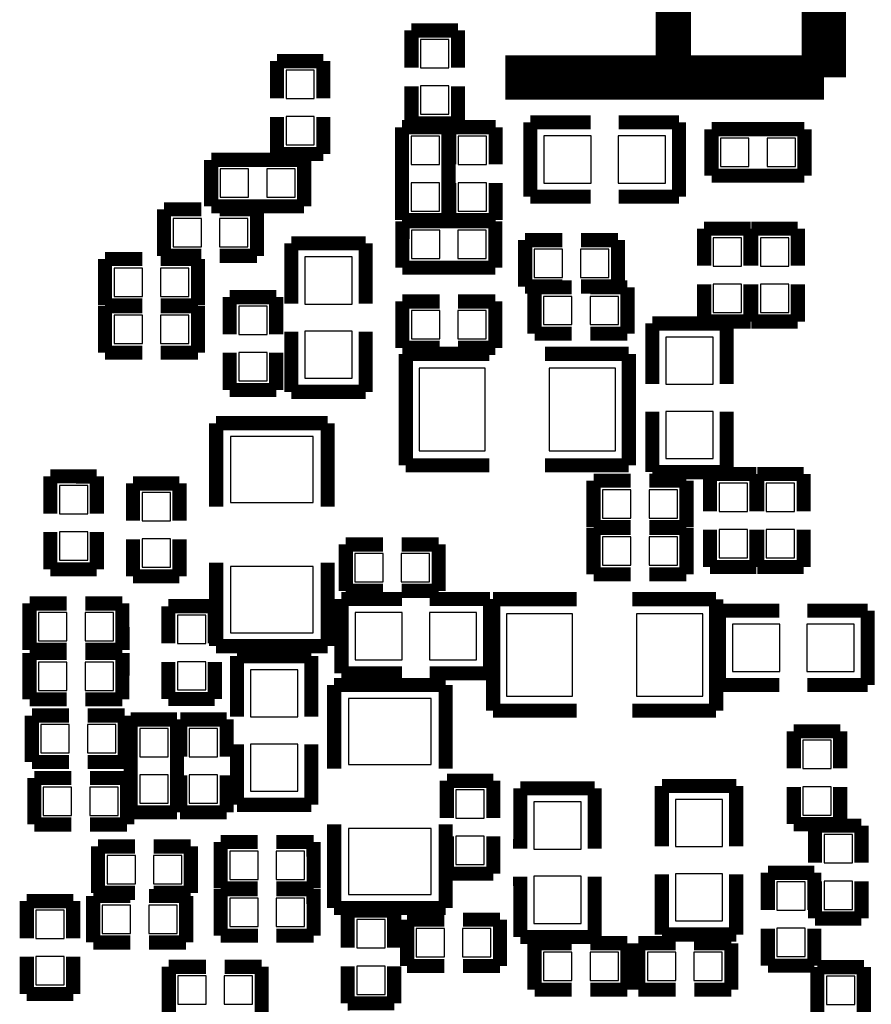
# Model space of a CAD drawing. Extents: x 0 to 65, y -0.2 to 30.2.
# Tile 4 of 237: x 24.2 to 33.4, y 8.9 to 19.5. Entities that reach past the tile are written whole.
import ezdxf

# ---------------------------------------------------------------- set-up
doc = ezdxf.new("R2010")
doc.units = 0
for name, color, linetype in [('BOARD_GEOMETRY_SILKSCREEN_', 1, 'CONTINUOUS'), ('PACKAGE_GEOMETRY_SILKSCREE', 4, 'CONTINUOUS'), ('PIN_B', 5, 'CONTINUOUS')]:
    doc.layers.add(name, color=color, linetype=linetype)

msp = doc.modelspace()

# ---------------------------------------------------------------- linework, layer by layer
at = {"layer": 'BOARD_GEOMETRY_SILKSCREEN_'}
for points, const_width in [([(31.22041, 18.841466), (31.22041, 20.651216)], 0.381), ([(32.83966, 20.460716), (32.83966, 18.841466)], 0.47625), ([(32.83966, 18.841466), (29.41066, 18.841466)], 0.47625)]:
    msp.add_lwpolyline(points, dxfattribs=dict(at, const_width=const_width))
at = {"layer": 'PACKAGE_GEOMETRY_SILKSCREE', "const_width": 0.1524}
for points in [[(28.90139, 19.346672), (28.401518, 19.346672)], [(28.401518, 19.346672), (28.401518, 18.946876)], [(28.90139, 18.946876), (28.90139, 19.346672)], [(26.953464, 19.016472), (26.953464, 18.616676)], [(27.453336, 19.016472), (26.953464, 19.016472)], [(27.453336, 18.616676), (27.453336, 19.016472)], [(28.401518, 18.346928), (28.401518, 18.746724)], [(28.90139, 18.746724), (28.90139, 18.346928)], [(26.953464, 18.016728), (26.953464, 18.416524)], [(27.453336, 18.416524), (27.453336, 18.016728)], [(28.29941, 18.305272), (28.299664, 17.305528)], [(28.799536, 18.305272), (28.29941, 18.305272)], [(28.90139, 18.346928), (28.401518, 18.346928)], [(28.799536, 17.305782), (28.799536, 18.305272)], [(29.307536, 18.305272), (28.807664, 18.305526)], [(28.807664, 18.305526), (28.807664, 17.90573)], [(29.307536, 17.905476), (29.307536, 18.305272)], [(29.6799, 18.35785), (30.329886, 18.35785)], [(29.6799, 17.55775), (29.6799, 18.35785)], [(30.630114, 18.35785), (31.2801, 18.35785)], [(31.2801, 18.35785), (31.2801, 17.55775)], [(32.630872, 18.283936), (31.631128, 18.283936)], [(31.631128, 18.283936), (31.631128, 17.784064)], [(32.630872, 17.784064), (32.630872, 18.283936)], [(26.246328, 17.95399), (26.246328, 17.453864)], [(27.245818, 17.95399), (26.246328, 17.95399)], [(27.453336, 18.016728), (26.953464, 18.016728)], [(27.246072, 17.454118), (27.245818, 17.95399)], [(31.631128, 17.784064), (32.630872, 17.784064)], [(28.807664, 17.305528), (28.807664, 17.705324)], [(29.307536, 17.705324), (29.307536, 17.305528)], [(30.329886, 17.55775), (29.6799, 17.55775)], [(31.2801, 17.55775), (30.630114, 17.55775)], [(25.738328, 17.420336), (25.738328, 16.920464)], [(26.138124, 17.420336), (25.738328, 17.420336)], [(26.246328, 17.453864), (27.246072, 17.454118)], [(26.338276, 17.420336), (26.738072, 17.420336)], [(26.738072, 17.420336), (26.738072, 16.920464)], [(28.299664, 17.305528), (28.799536, 17.305782)], [(28.303982, 17.293336), (28.303728, 16.793464)], [(29.303726, 17.293336), (28.303982, 17.293336)], [(29.307536, 17.305528), (28.807664, 17.305528)], [(29.303472, 16.793464), (29.303726, 17.293336)], [(31.550864, 17.213072), (31.550864, 16.813276)], [(32.050736, 17.213072), (31.550864, 17.213072)], [(32.050736, 16.813276), (32.050736, 17.213072)], [(32.058864, 17.213072), (32.058864, 16.813276)], [(32.558736, 17.213072), (32.058864, 17.213072)], [(32.558736, 16.813276), (32.558736, 17.213072)], [(27.10815, 17.0561), (27.90825, 17.0561)], [(27.10815, 16.406114), (27.10815, 17.0561)], [(27.90825, 17.0561), (27.90825, 16.406114)], [(29.624528, 16.590264), (29.624528, 17.090136)], [(29.624528, 17.090136), (30.024324, 17.090136)], [(30.624272, 17.090136), (30.224476, 17.090136)], [(30.624272, 16.590264), (30.624272, 17.090136)], [(25.503378, 16.886682), (25.103074, 16.886682)], [(25.103074, 16.886682), (25.103328, 16.387064)], [(25.70353, 16.886682), (26.103326, 16.886682)], [(25.738328, 16.920464), (26.138124, 16.920464)], [(26.103326, 16.886682), (26.103072, 16.387064)], [(26.738072, 16.920464), (26.338276, 16.920464)], [(28.303728, 16.793464), (29.303472, 16.793464)], [(30.024324, 16.590264), (29.624528, 16.590264)], [(29.726128, 16.582136), (29.726128, 16.082264)], [(30.125924, 16.582136), (29.726128, 16.582136)], [(30.224476, 16.590264), (30.624272, 16.590264)], [(30.326076, 16.582136), (30.725872, 16.582136)], [(30.725872, 16.582136), (30.725872, 16.082264)], [(31.550864, 16.213328), (31.550864, 16.613124)], [(32.050736, 16.613124), (32.050736, 16.213328)], [(32.058864, 16.213328), (32.058864, 16.613124)], [(32.558736, 16.613124), (32.558736, 16.213328)], [(26.445464, 16.476472), (26.445464, 16.076676)], [(26.945336, 16.476472), (26.445464, 16.476472)], [(26.945336, 16.076676), (26.945336, 16.476472)], [(25.103328, 16.387064), (25.503124, 16.387064)], [(25.503124, 16.37919), (25.103328, 16.37919)], [(25.103328, 16.37919), (25.103328, 15.879064)], [(26.103072, 16.387064), (25.703276, 16.387064)], [(25.703276, 16.37919), (26.103072, 16.37919)], [(26.103072, 16.37919), (26.103072, 15.879064)], [(28.703524, 16.429482), (28.303728, 16.429482)], [(28.303728, 16.429482), (28.303728, 15.929864)], [(28.903676, 16.429736), (29.303472, 16.429736)], [(29.303472, 16.429736), (29.303472, 15.929864)], [(30.99435, 16.1925), (31.79445, 16.1925)], [(30.99435, 15.542514), (30.99435, 16.1925)], [(32.050736, 16.213328), (31.550864, 16.213328)], [(31.79445, 16.1925), (31.79445, 15.542514)], [(32.558736, 16.213328), (32.058864, 16.213328)], [(27.10815, 15.4559), (27.10815, 16.105886)], [(27.90825, 16.105886), (27.90825, 15.4559)], [(29.726128, 16.082264), (30.125924, 16.082264)], [(30.725872, 16.082264), (30.326076, 16.082264)], [(28.303728, 15.929864), (28.703524, 15.929864)], [(29.303472, 15.929864), (28.903676, 15.92961)], [(25.103328, 15.879064), (25.503124, 15.879064)], [(26.103072, 15.879064), (25.703276, 15.879064)], [(26.445464, 15.476728), (26.445464, 15.876524)], [(26.945336, 15.876524), (26.945336, 15.476728)], [(28.340304, 15.865348), (29.240226, 15.865348)], [(28.340304, 14.665452), (28.340304, 15.865348)], [(29.840174, 15.865348), (30.740096, 15.865348)], [(30.740096, 15.865348), (30.740096, 14.665452)], [(26.945336, 15.476728), (26.445464, 15.476728)], [(27.90825, 15.4559), (27.10815, 15.4559)], [(30.99435, 14.5923), (30.99435, 15.242286)], [(31.79445, 15.242286), (31.79445, 14.5923)], [(26.298652, 15.119096), (27.498548, 15.119096)], [(26.298652, 14.219174), (26.298652, 15.119096)], [(27.498548, 15.119096), (27.498548, 14.219174)], [(29.240226, 14.665452), (28.340304, 14.665452)], [(30.740096, 14.665452), (29.840174, 14.665452)], [(31.79445, 14.5923), (30.99435, 14.5923)], [(31.614364, 14.571472), (32.114236, 14.571472)], [(31.614364, 14.171676), (31.614364, 14.571472)], [(32.114236, 14.571472), (32.114236, 14.171676)], [(32.122364, 14.571472), (32.622236, 14.571472)], [(32.122364, 14.171676), (32.122364, 14.571472)], [(32.622236, 14.571472), (32.622236, 14.171676)], [(25.014936, 14.545818), (24.515064, 14.546072)], [(24.515064, 14.546072), (24.515064, 14.146276)], [(25.014936, 14.146022), (25.014936, 14.545818)], [(25.903936, 14.470126), (25.404064, 14.470126)], [(25.404064, 14.470126), (25.404064, 14.07033)], [(25.903936, 14.07033), (25.903936, 14.470126)], [(30.361128, 14.499336), (30.361128, 13.999464)], [(30.760924, 14.499336), (30.361128, 14.499336)], [(30.961076, 14.499336), (31.360872, 14.499336)], [(31.360872, 14.499336), (31.360872, 13.999464)], [(24.515064, 13.546074), (24.515064, 13.94587)], [(25.014936, 13.94587), (25.014936, 13.546074)], [(30.361128, 13.999464), (30.760924, 13.999464)], [(30.361128, 13.991336), (30.361128, 13.491464)], [(30.760924, 13.991336), (30.361128, 13.991336)], [(31.360872, 13.999464), (30.961076, 13.999464)], [(30.961076, 13.991336), (31.360872, 13.991336)], [(31.360872, 13.991336), (31.360872, 13.491464)], [(31.614364, 13.971524), (31.614364, 13.571728)], [(32.114236, 13.571728), (32.114236, 13.971524)], [(32.122364, 13.971524), (32.122364, 13.571728)], [(32.622236, 13.571728), (32.622236, 13.971524)], [(25.404064, 13.470382), (25.404064, 13.870178)], [(25.903936, 13.869924), (25.903936, 13.470128)], [(27.694128, 13.813536), (27.694128, 13.313664)], [(28.093924, 13.813536), (27.694128, 13.813536)], [(28.294076, 13.813536), (28.693872, 13.813536)], [(28.693872, 13.813536), (28.693872, 13.313664)], [(26.298652, 12.719304), (26.298652, 13.619226)], [(27.498548, 13.619226), (27.498548, 12.719304)], [(25.014936, 13.546074), (24.515064, 13.546074)], [(31.614364, 13.571728), (32.114236, 13.571728)], [(32.122364, 13.571728), (32.622236, 13.571728)], [(25.903936, 13.470128), (25.404064, 13.470382)], [(30.361128, 13.491464), (30.760924, 13.491464)], [(31.360872, 13.491464), (30.961076, 13.491464)], [(27.694128, 13.313664), (28.093924, 13.313664)], [(28.693872, 13.313664), (28.294076, 13.313664)], [(24.690324, 13.178536), (24.290528, 13.178536)], [(24.290528, 13.178536), (24.290528, 12.678664)], [(24.890476, 13.178536), (25.290272, 13.178536)], [(25.290272, 13.178536), (25.290526, 12.678664)], [(27.6479, 13.22705), (28.297886, 13.22705)], [(27.6479, 12.42695), (27.6479, 13.22705)], [(28.598114, 13.22705), (29.2481, 13.22705)], [(29.2481, 13.22705), (29.2481, 12.42695)], [(29.280104, 13.223748), (30.180026, 13.223748)], [(29.280104, 12.023852), (29.280104, 13.223748)], [(30.779974, 13.223748), (31.679896, 13.223748)], [(31.679896, 13.223748), (31.679896, 12.023852)], [(25.785064, 13.148818), (26.284936, 13.149072)], [(25.785318, 12.74953), (25.785064, 13.148818)], [(26.284936, 13.149072), (26.284936, 12.749276)], [(31.711392, 13.10005), (32.361378, 13.10005)], [(31.711392, 12.29995), (31.711392, 13.10005)], [(32.661606, 13.10005), (33.311592, 13.10005)], [(33.311592, 13.10005), (33.311592, 12.29995)], [(24.290528, 12.678664), (24.690324, 12.678664)], [(24.690324, 12.645136), (24.290528, 12.645136)], [(24.290528, 12.645136), (24.290528, 12.145264)], [(25.290526, 12.678664), (24.89073, 12.678664)], [(24.89073, 12.645136), (25.290526, 12.645136)], [(25.290526, 12.645136), (25.290272, 12.145264)], [(27.498548, 12.719304), (26.298652, 12.719304)], [(25.785064, 12.549124), (25.785064, 12.149328)], [(26.284936, 12.149328), (26.284936, 12.549124)], [(26.52395, 12.6111), (27.32405, 12.6111)], [(26.52395, 11.961114), (26.52395, 12.6111)], [(27.32405, 12.6111), (27.32405, 11.961114)], [(28.297886, 12.42695), (27.6479, 12.42695)], [(29.2481, 12.42695), (28.598114, 12.42695)], [(27.568652, 12.299696), (28.768548, 12.299696)], [(27.568652, 11.399774), (27.568652, 12.299696)], [(28.768548, 12.299696), (28.768548, 11.399774)], [(32.361378, 12.29995), (31.711392, 12.29995)], [(33.311592, 12.29995), (32.661606, 12.29995)], [(24.290528, 12.145264), (24.690324, 12.145264)], [(25.290272, 12.145264), (24.890476, 12.145264)], [(25.785064, 12.149328), (26.284936, 12.149328)], [(30.180026, 12.023852), (29.280104, 12.023852)], [(31.679896, 12.023852), (30.779974, 12.023852)], [(24.315928, 11.972036), (24.315928, 11.472164)], [(24.715724, 11.972036), (24.315928, 11.972036)], [(24.915876, 11.972036), (25.315672, 11.972036)], [(25.315672, 11.972036), (25.315672, 11.472164)], [(25.878536, 11.929872), (25.378664, 11.929872)], [(25.378664, 11.929872), (25.378664, 10.930128)], [(25.878536, 10.930128), (25.878536, 11.929872)], [(26.411936, 11.929618), (25.912064, 11.929618)], [(25.912064, 11.929618), (25.912064, 11.529822)], [(26.411936, 11.529822), (26.411936, 11.929618)], [(33.015682, 11.802618), (32.51581, 11.802618)], [(32.51581, 11.802618), (32.51581, 11.402822)], [(33.015682, 11.402822), (33.015682, 11.802618)], [(26.52395, 11.0109), (26.52395, 11.660886)], [(27.32405, 11.660886), (27.32405, 11.0109)], [(24.315928, 11.472164), (24.715724, 11.472164)], [(25.315672, 11.472164), (24.915876, 11.472164)], [(24.341836, 11.29919), (24.341582, 10.799064)], [(24.741632, 11.29919), (24.341836, 11.29919)], [(24.94153, 11.29919), (25.341326, 11.29919)], [(25.341326, 11.29919), (25.341326, 10.799064)], [(25.91181, 10.929874), (25.91181, 11.32967)], [(26.411936, 11.32967), (26.411936, 10.929874)], [(28.782264, 11.269472), (28.782264, 10.869676)], [(29.282136, 11.269472), (28.782264, 11.269472)], [(29.282136, 10.869676), (29.282136, 11.269472)], [(29.57195, 10.538968), (29.572204, 11.188954)], [(29.572204, 11.188954), (30.37205, 11.1887)], [(30.37205, 11.1887), (30.372304, 10.538968)], [(31.09595, 11.2141), (31.89605, 11.2141)], [(31.09595, 10.564114), (31.09595, 11.2141)], [(31.89605, 11.2141), (31.89605, 10.564114)], [(32.51581, 10.802874), (32.51581, 11.20267)], [(33.015936, 11.20267), (33.015936, 10.802874)], [(27.32405, 11.0109), (26.52395, 11.0109)], [(25.378664, 10.930128), (25.878536, 10.930128)], [(26.411936, 10.929874), (25.91181, 10.929874)], [(24.341582, 10.799064), (24.741378, 10.799064)], [(25.341326, 10.799064), (24.94153, 10.799064)], [(27.568652, 9.899904), (27.568652, 10.799826)], [(28.768548, 10.799826), (28.768548, 9.899904)], [(33.015936, 10.802874), (32.51581, 10.802874)], [(32.744664, 10.387076), (32.744664, 10.786872)], [(32.744664, 10.786872), (33.244282, 10.786872)], [(33.244282, 10.786872), (33.244282, 10.387076)], [(28.782264, 10.269728), (28.782264, 10.669524)], [(29.282136, 10.669524), (29.282136, 10.269728)], [(25.027128, 10.562336), (25.026874, 10.062464)], [(25.426924, 10.562336), (25.027128, 10.562336)], [(25.626822, 10.562336), (26.026618, 10.562336)], [(26.026618, 10.562336), (26.026618, 10.062464)], [(26.347928, 10.11047), (26.347928, 10.610596)], [(26.347928, 10.610596), (26.747724, 10.610596)], [(27.347672, 10.610596), (26.947876, 10.610596)], [(27.347926, 10.110724), (27.347672, 10.610596)], [(29.282136, 10.269728), (28.782264, 10.269728)], [(29.572204, 9.5885), (29.57195, 10.238486)], [(30.372304, 10.238486), (30.372304, 9.5885)], [(31.09595, 9.6139), (31.09595, 10.263886)], [(31.89605, 10.263886), (31.89605, 9.6139)], [(32.73679, 10.278872), (32.236664, 10.278872)], [(32.236664, 10.278872), (32.236664, 9.879076)], [(32.73679, 9.879076), (32.73679, 10.278872)], [(26.747724, 10.11047), (26.347928, 10.11047)], [(26.347928, 10.102596), (26.747724, 10.102596)], [(26.348182, 9.602724), (26.347928, 10.102596)], [(27.347672, 10.102596), (26.947876, 10.102596)], [(26.94813, 10.110724), (27.347926, 10.110724)], [(27.347926, 9.602724), (27.347672, 10.102596)], [(32.744664, 10.186924), (32.744664, 9.787128)], [(33.244282, 9.787128), (33.244282, 10.186924)], [(24.976328, 10.028936), (24.976328, 9.529064)], [(25.376124, 10.028936), (24.976328, 10.028936)], [(25.026874, 10.062464), (25.42667, 10.062464)], [(25.576276, 10.028936), (25.976072, 10.028936)], [(26.026618, 10.062464), (25.626822, 10.062718)], [(25.976072, 10.028936), (25.976072, 9.529064)], [(24.760682, 9.974072), (24.261064, 9.974072)], [(24.261064, 9.974072), (24.261064, 9.574276)], [(24.760682, 9.574276), (24.760682, 9.974072)], [(28.768548, 9.899904), (27.568652, 9.899904)], [(28.215336, 9.872218), (27.715464, 9.872218)], [(27.715464, 9.872218), (27.715464, 9.472422)], [(28.215336, 9.472422), (28.215336, 9.872218)], [(32.744664, 9.787128), (33.244282, 9.787128)], [(28.754324, 9.774936), (28.354528, 9.774936)], [(28.354528, 9.774936), (28.354528, 9.275064)], [(28.954476, 9.774936), (29.354018, 9.774936)], [(29.354018, 9.774936), (29.354272, 9.275064)], [(32.236664, 9.279128), (32.236664, 9.678924)], [(32.73679, 9.678924), (32.73679, 9.279128)], [(26.747978, 9.602724), (26.348182, 9.602724)], [(26.94813, 9.602724), (27.347926, 9.602724)], [(30.372304, 9.5885), (29.572204, 9.5885)], [(31.89605, 9.6139), (31.09595, 9.6139)], [(24.976328, 9.529064), (25.376124, 9.529064)], [(25.976072, 9.529064), (25.576276, 9.529064)], [(30.12567, 9.520682), (29.725874, 9.520682)], [(29.725874, 9.520682), (29.726128, 9.02081)], [(30.32633, 9.520682), (30.726126, 9.520682)], [(30.726126, 9.520682), (30.725872, 9.02081)], [(30.843474, 9.021064), (30.843728, 9.520936)], [(30.843728, 9.520936), (31.243524, 9.520936)], [(31.843472, 9.520936), (31.443676, 9.520936)], [(31.843726, 9.021064), (31.843472, 9.520936)], [(24.261064, 8.974328), (24.261064, 9.374124)], [(24.760682, 9.374124), (24.760682, 8.974328)], [(25.789382, 8.767064), (25.789382, 9.266936)], [(25.789382, 9.266936), (26.189178, 9.266936)], [(26.789126, 9.26719), (26.38933, 9.26719)], [(26.789126, 8.767064), (26.789126, 9.26719)], [(27.715464, 8.872474), (27.715464, 9.27227)], [(28.215336, 9.27227), (28.215336, 8.872728)], [(28.354528, 9.275064), (28.754324, 9.275064)], [(29.354272, 9.275064), (28.954476, 9.275064)], [(32.73679, 9.279128), (32.236664, 9.279128)], [(32.76981, 9.262872), (32.76981, 8.263128)], [(33.269936, 9.262872), (32.76981, 9.262872)], [(33.269936, 8.263128), (33.269936, 9.262872)], [(24.760682, 8.974328), (24.261064, 8.974328)], [(29.726128, 9.02081), (30.125924, 9.02081)], [(30.725872, 9.02081), (30.326076, 9.02081)], [(31.24327, 9.021064), (30.843474, 9.021064)], [(31.44393, 9.021064), (31.843726, 9.021064)], [(28.215336, 8.872728), (27.715464, 8.872474)]]:
    msp.add_lwpolyline(points, dxfattribs=at)
at = {"layer": 'PIN_B'}
for points in [[(28.4988, 18.944336), (28.8036, 18.944336), (28.8036, 19.249136), (28.4988, 19.249136)], [(27.051, 18.614136), (27.3558, 18.614136), (27.3558, 18.918936), (27.051, 18.918936)], [(28.4988, 18.444464), (28.8036, 18.444464), (28.8036, 18.749264), (28.4988, 18.749264)], [(27.051, 18.114264), (27.3558, 18.114264), (27.3558, 18.419064), (27.051, 18.419064)], [(28.702, 18.207736), (28.3972, 18.207736), (28.3972, 17.902936), (28.702, 17.902936)], [(28.9052, 17.902936), (29.21, 17.902936), (29.21, 18.207736), (28.9052, 18.207736)], [(30.33395, 17.7038), (30.33395, 18.2118), (29.82595, 18.2118), (29.82595, 17.7038)], [(31.13405, 17.7038), (31.13405, 18.2118), (30.62605, 18.2118), (30.62605, 17.7038)], [(31.728664, 18.1864), (31.728664, 17.8816), (32.033464, 17.8816), (32.033464, 18.1864)], [(32.228536, 18.1864), (32.228536, 17.8816), (32.533336, 17.8816), (32.533336, 18.1864)], [(26.648664, 17.5514), (26.648664, 17.8562), (26.343864, 17.8562), (26.343864, 17.5514)], [(27.148536, 17.5514), (27.148536, 17.8562), (26.843736, 17.8562), (26.843736, 17.5514)], [(28.702, 17.707864), (28.3972, 17.707864), (28.3972, 17.403064), (28.702, 17.403064)], [(28.9052, 17.403064), (29.21, 17.403064), (29.21, 17.707864), (28.9052, 17.707864)], [(26.140664, 17.018), (26.140664, 17.3228), (25.835864, 17.3228), (25.835864, 17.018)], [(26.640536, 17.018), (26.640536, 17.3228), (26.335736, 17.3228), (26.335736, 17.018)], [(28.401264, 17.1958), (28.401264, 16.891), (28.706064, 16.891), (28.706064, 17.1958)], [(28.901136, 17.1958), (28.901136, 16.891), (29.205936, 16.891), (29.205936, 17.1958)], [(31.6484, 16.810736), (31.9532, 16.810736), (31.9532, 17.115536), (31.6484, 17.115536)], [(32.1564, 16.810736), (32.4612, 16.810736), (32.4612, 17.115536), (32.1564, 17.115536)], [(29.722064, 16.9926), (29.722064, 16.6878), (30.026864, 16.6878), (30.026864, 16.9926)], [(30.221936, 16.9926), (30.221936, 16.6878), (30.526736, 16.6878), (30.526736, 16.9926)], [(27.2542, 16.40205), (27.7622, 16.40205), (27.7622, 16.91005), (27.2542, 16.91005)], [(25.505664, 16.4846), (25.505664, 16.7894), (25.200864, 16.7894), (25.200864, 16.4846)], [(26.005536, 16.4846), (26.005536, 16.7894), (25.700736, 16.7894), (25.700736, 16.4846)], [(31.6484, 16.310864), (31.9532, 16.310864), (31.9532, 16.615664), (31.6484, 16.615664)], [(32.1564, 16.310864), (32.4612, 16.310864), (32.4612, 16.615664), (32.1564, 16.615664)], [(30.128464, 16.1798), (30.128464, 16.4846), (29.823664, 16.4846), (29.823664, 16.1798)], [(30.628336, 16.1798), (30.628336, 16.4846), (30.323536, 16.4846), (30.323536, 16.1798)], [(26.543, 16.074136), (26.8478, 16.074136), (26.8478, 16.378936), (26.543, 16.378936)], [(28.706064, 16.0274), (28.706064, 16.3322), (28.401264, 16.3322), (28.401264, 16.0274)], [(29.205936, 16.0274), (29.205936, 16.3322), (28.901136, 16.3322), (28.901136, 16.0274)], [(25.505664, 15.9766), (25.505664, 16.2814), (25.200864, 16.2814), (25.200864, 15.9766)], [(26.005536, 15.9766), (26.005536, 16.2814), (25.700736, 16.2814), (25.700736, 15.9766)], [(27.2542, 15.60195), (27.7622, 15.60195), (27.7622, 16.10995), (27.2542, 16.10995)], [(31.6484, 16.04645), (31.1404, 16.04645), (31.1404, 15.53845), (31.6484, 15.53845)], [(26.543, 15.574264), (26.8478, 15.574264), (26.8478, 15.879064), (26.543, 15.879064)], [(28.484576, 15.7099), (28.484576, 14.8209), (29.195776, 14.8209), (29.195776, 15.7099)], [(29.884624, 15.7099), (29.884624, 14.8209), (30.595824, 14.8209), (30.595824, 15.7099)], [(31.6484, 15.24635), (31.1404, 15.24635), (31.1404, 14.73835), (31.6484, 14.73835)], [(27.3431, 14.974824), (26.4541, 14.974824), (26.4541, 14.263624), (27.3431, 14.263624)], [(24.6126, 14.143736), (24.9174, 14.143736), (24.9174, 14.448536), (24.6126, 14.448536)], [(32.0167, 14.473936), (31.7119, 14.473936), (31.7119, 14.169136), (32.0167, 14.169136)], [(32.5247, 14.473936), (32.2199, 14.473936), (32.2199, 14.169136), (32.5247, 14.169136)], [(25.5016, 14.067536), (25.8064, 14.067536), (25.8064, 14.372336), (25.5016, 14.372336)], [(30.763464, 14.097), (30.763464, 14.4018), (30.458664, 14.4018), (30.458664, 14.097)], [(31.263336, 14.097), (31.263336, 14.4018), (30.958536, 14.4018), (30.958536, 14.097)], [(24.6126, 13.643864), (24.9174, 13.643864), (24.9174, 13.948664), (24.6126, 13.948664)], [(30.763464, 13.589), (30.763464, 13.8938), (30.458664, 13.8938), (30.458664, 13.589)], [(31.263336, 13.589), (31.263336, 13.8938), (30.958536, 13.8938), (30.958536, 13.589)], [(32.0167, 13.974064), (31.7119, 13.974064), (31.7119, 13.669264), (32.0167, 13.669264)], [(32.5247, 13.974064), (32.2199, 13.974064), (32.2199, 13.669264), (32.5247, 13.669264)], [(25.5016, 13.567664), (25.8064, 13.567664), (25.8064, 13.872464), (25.5016, 13.872464)], [(28.096464, 13.4112), (28.096464, 13.716), (27.791664, 13.716), (27.791664, 13.4112)], [(28.596336, 13.4112), (28.596336, 13.716), (28.291536, 13.716), (28.291536, 13.4112)], [(27.3431, 13.574776), (26.4541, 13.574776), (26.4541, 12.863576), (27.3431, 12.863576)], [(24.692864, 12.7762), (24.692864, 13.081), (24.388064, 13.081), (24.388064, 12.7762)], [(25.192736, 12.7762), (25.192736, 13.081), (24.887936, 13.081), (24.887936, 12.7762)], [(26.1874, 13.051536), (25.8826, 13.051536), (25.8826, 12.746736), (26.1874, 12.746736)], [(28.30195, 12.573), (28.30195, 13.081), (27.79395, 13.081), (27.79395, 12.573)], [(29.10205, 12.573), (29.10205, 13.081), (28.59405, 13.081), (28.59405, 12.573)], [(30.135576, 12.1793), (30.135576, 13.0683), (29.424376, 13.0683), (29.424376, 12.1793)], [(31.535624, 12.1793), (31.535624, 13.0683), (30.824424, 13.0683), (30.824424, 12.1793)], [(31.857442, 12.954), (31.857442, 12.446), (32.365442, 12.446), (32.365442, 12.954)], [(32.657542, 12.954), (32.657542, 12.446), (33.165542, 12.446), (33.165542, 12.954)], [(24.692864, 12.2428), (24.692864, 12.5476), (24.388064, 12.5476), (24.388064, 12.2428)], [(25.192736, 12.2428), (25.192736, 12.5476), (24.887936, 12.5476), (24.887936, 12.2428)], [(26.1874, 12.551664), (25.8826, 12.551664), (25.8826, 12.246864), (26.1874, 12.246864)], [(26.67, 11.95705), (27.178, 11.95705), (27.178, 12.46505), (26.67, 12.46505)], [(27.7241, 11.444224), (28.6131, 11.444224), (28.6131, 12.155424), (27.7241, 12.155424)], [(24.718264, 11.5697), (24.718264, 11.8745), (24.413464, 11.8745), (24.413464, 11.5697)], [(25.218136, 11.5697), (25.218136, 11.8745), (24.913336, 11.8745), (24.913336, 11.5697)], [(25.781, 11.832336), (25.4762, 11.832336), (25.4762, 11.527536), (25.781, 11.527536)], [(26.0096, 11.527536), (26.3144, 11.527536), (26.3144, 11.832336), (26.0096, 11.832336)], [(26.67, 11.15695), (27.178, 11.15695), (27.178, 11.66495), (26.67, 11.66495)], [(32.6136, 11.400536), (32.9184, 11.400536), (32.9184, 11.705336), (32.6136, 11.705336)], [(25.781, 11.332464), (25.4762, 11.332464), (25.4762, 11.027664), (25.781, 11.027664)], [(26.0096, 11.027664), (26.3144, 11.027664), (26.3144, 11.332464), (26.0096, 11.332464)], [(24.743664, 10.8966), (24.743664, 11.2014), (24.438864, 11.2014), (24.438864, 10.8966)], [(25.243536, 10.8966), (25.243536, 11.2014), (24.938736, 11.2014), (24.938736, 10.8966)], [(28.8798, 10.867136), (29.1846, 10.867136), (29.1846, 11.171936), (28.8798, 11.171936)], [(32.6136, 10.900664), (32.9184, 10.900664), (32.9184, 11.205464), (32.6136, 11.205464)], [(29.718, 10.53465), (30.226, 10.53465), (30.226, 11.04265), (29.718, 11.04265)], [(31.75, 11.06805), (31.242, 11.06805), (31.242, 10.56005), (31.75, 10.56005)], [(27.7241, 10.044176), (28.6131, 10.044176), (28.6131, 10.755376), (27.7241, 10.755376)], [(28.8798, 10.367264), (29.1846, 10.367264), (29.1846, 10.672064), (28.8798, 10.672064)], [(33.147, 10.689336), (32.8422, 10.689336), (32.8422, 10.384536), (33.147, 10.384536)], [(26.445464, 10.51306), (26.445464, 10.20826), (26.750264, 10.20826), (26.750264, 10.51306)], [(26.945336, 10.51306), (26.945336, 10.20826), (27.250136, 10.20826), (27.250136, 10.51306)], [(25.429464, 10.16), (25.429464, 10.4648), (25.124664, 10.4648), (25.124664, 10.16)], [(25.929336, 10.16), (25.929336, 10.4648), (25.624536, 10.4648), (25.624536, 10.16)], [(29.718, 9.73455), (30.226, 9.73455), (30.226, 10.24255), (29.718, 10.24255)], [(31.75, 10.26795), (31.242, 10.26795), (31.242, 9.75995), (31.75, 9.75995)], [(32.3342, 9.876536), (32.639, 9.876536), (32.639, 10.181336), (32.3342, 10.181336)], [(33.147, 10.189464), (32.8422, 10.189464), (32.8422, 9.884664), (33.147, 9.884664)], [(26.445464, 10.00506), (26.445464, 9.70026), (26.750264, 9.70026), (26.750264, 10.00506)], [(26.945336, 10.00506), (26.945336, 9.70026), (27.250136, 9.70026), (27.250136, 10.00506)], [(24.3586, 9.571736), (24.6634, 9.571736), (24.6634, 9.876536), (24.3586, 9.876536)], [(25.378664, 9.6266), (25.378664, 9.9314), (25.073864, 9.9314), (25.073864, 9.6266)], [(25.878536, 9.6266), (25.878536, 9.9314), (25.573736, 9.9314), (25.573736, 9.6266)], [(27.813, 9.470136), (28.1178, 9.470136), (28.1178, 9.774936), (27.813, 9.774936)], [(28.756864, 9.3726), (28.756864, 9.6774), (28.452064, 9.6774), (28.452064, 9.3726)], [(29.256736, 9.3726), (29.256736, 9.6774), (28.951936, 9.6774), (28.951936, 9.3726)], [(32.3342, 9.376664), (32.639, 9.376664), (32.639, 9.681464), (32.3342, 9.681464)], [(24.3586, 9.071864), (24.6634, 9.071864), (24.6634, 9.376664), (24.3586, 9.376664)], [(30.128464, 9.1186), (30.128464, 9.4234), (29.823664, 9.4234), (29.823664, 9.1186)], [(30.628336, 9.1186), (30.628336, 9.4234), (30.323536, 9.4234), (30.323536, 9.1186)], [(30.941264, 9.4234), (30.941264, 9.1186), (31.246064, 9.1186), (31.246064, 9.4234)], [(31.441136, 9.4234), (31.441136, 9.1186), (31.745936, 9.1186), (31.745936, 9.4234)], [(27.813, 8.970264), (28.1178, 8.970264), (28.1178, 9.275064), (27.813, 9.275064)], [(25.886664, 9.1694), (25.886664, 8.8646), (26.191464, 8.8646), (26.191464, 9.1694)], [(26.386536, 9.1694), (26.386536, 8.8646), (26.691336, 8.8646), (26.691336, 9.1694)], [(33.1724, 9.165336), (32.8676, 9.165336), (32.8676, 8.860536), (33.1724, 8.860536)]]:
    msp.add_lwpolyline(points, close=True, dxfattribs=at)

doc.saveas('drawing.dxf')
